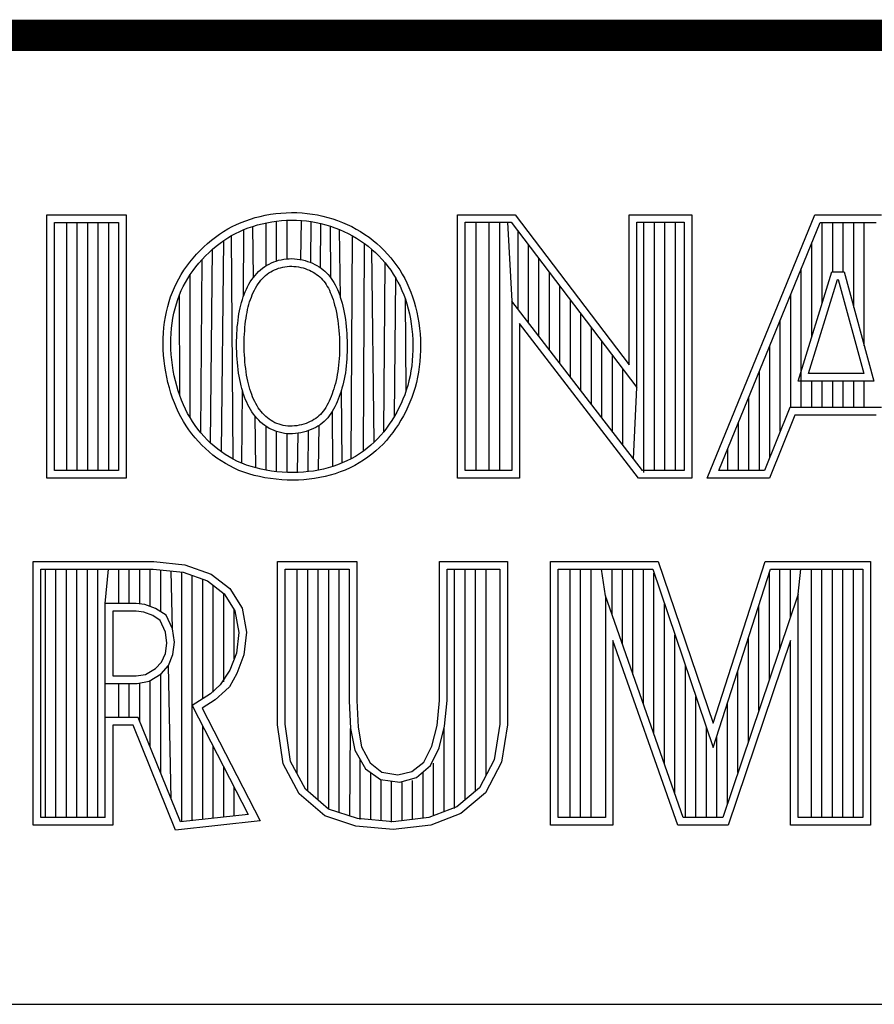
# Model space of a CAD drawing. Header units: inches. Extents: x 0 to 34, y 0 to 22.
# Tile 9 of 18: x 29.593 to 30.139, y 2.38 to 3.01. Entities that reach past the tile are written whole.
import ezdxf

# ---------------------------------------------------------------- set-up
doc = ezdxf.new("R2010")
doc.units = ezdxf.units.IN
doc.header["$LTSCALE"] = 1.87
doc.header["$MEASUREMENT"] = 0
doc.layers.get('0').update_dxf_attribs({"linetype": 'CONTINUOUS'})

msp = doc.modelspace()

# ---------------------------------------------------------------- linework, layer by layer
at = {"color": 2, "linetype": 'CONTINUOUS'}
for p, q in [((29.7497, 2.88488), (29.75299, 2.88548)), ((29.75299, 2.88548), (29.75632, 2.88595)), ((29.75632, 2.88595), (29.75967, 2.8863)), ((29.75967, 2.8863), (29.76305, 2.88652)), ((29.76305, 2.88652), (29.76642, 2.88661)), ((29.76642, 2.88661), (29.7698, 2.88656)), ((29.7698, 2.88656), (29.77316, 2.88638)), ((29.77316, 2.88638), (29.7765, 2.88607)), ((29.7765, 2.88607), (29.77983, 2.88562)), ((29.77983, 2.88562), (29.78312, 2.88505)), ((29.60991, 2.88513), (29.66069, 2.88513)), ((29.60991, 2.71669), (29.60991, 2.88513)), ((29.61479, 2.88025), (29.65581, 2.88025)), ((29.61479, 2.72157), (29.61479, 2.88025)), ((29.62272, 2.72157), (29.62272, 2.88025)), ((29.62943, 2.72157), (29.62943, 2.88025)), ((29.63614, 2.72157), (29.63614, 2.88025)), ((29.64286, 2.72157), (29.64286, 2.88025)), ((29.64957, 2.72157), (29.64957, 2.88025)), ((29.65581, 2.88025), (29.65581, 2.72157)), ((29.66069, 2.88513), (29.66069, 2.71669)), ((29.73129, 2.87895), (29.73418, 2.88021)), ((29.73418, 2.88021), (29.73713, 2.88136)), ((29.73713, 2.88136), (29.74017, 2.88241)), ((29.74017, 2.88241), (29.74328, 2.88334)), ((29.74328, 2.88334), (29.74646, 2.88417)), ((29.7446, 2.87864), (29.7476, 2.87942)), ((29.74646, 2.88417), (29.7497, 2.88488)), ((29.7476, 2.87942), (29.75066, 2.8801)), ((29.75024, 2.85259), (29.75024, 2.88)), ((29.75066, 2.8801), (29.75377, 2.88066)), ((29.75377, 2.88066), (29.75692, 2.88111)), ((29.75692, 2.88111), (29.76009, 2.88144)), ((29.75695, 2.85565), (29.75695, 2.88111)), ((29.76009, 2.88144), (29.76327, 2.88164)), ((29.76327, 2.88164), (29.76645, 2.88173)), ((29.76366, 2.85699), (29.76366, 2.88166)), ((29.76645, 2.88173), (29.76963, 2.88168)), ((29.76963, 2.88168), (29.7728, 2.88151)), ((29.77242, 2.85648), (29.7728, 2.88151)), ((29.7728, 2.88151), (29.77595, 2.88122)), ((29.77595, 2.88122), (29.77908, 2.88079)), ((29.77876, 2.8546), (29.77908, 2.88079)), ((29.77908, 2.88079), (29.78219, 2.88025)), ((29.78219, 2.88025), (29.78527, 2.87959)), ((29.78312, 2.88505), (29.78639, 2.88434)), ((29.785, 2.85124), (29.78527, 2.87959)), ((29.78527, 2.87959), (29.7883, 2.87881)), ((29.78639, 2.88434), (29.78961, 2.88352)), ((29.78961, 2.88352), (29.79279, 2.88257)), ((29.79279, 2.88257), (29.79592, 2.8815)), ((29.79592, 2.8815), (29.79899, 2.88031)), ((29.79899, 2.88031), (29.802, 2.879)), ((29.87266, 2.88524), (29.90947, 2.88524)), ((29.87266, 2.71662), (29.87266, 2.88524)), ((29.87754, 2.88035), (29.90705, 2.88035)), ((29.87754, 2.7215), (29.87754, 2.88035)), ((29.88447, 2.7215), (29.88447, 2.88035)), ((29.89289, 2.7215), (29.89289, 2.88035)), ((29.8996, 2.7215), (29.8996, 2.88035)), ((29.90461, 2.88035), (29.90745, 2.82993)), ((29.90705, 2.88035), (29.98726, 2.77463)), ((29.90947, 2.88524), (29.98238, 2.78914)), ((29.98238, 2.88524), (30.02241, 2.88524)), ((29.98238, 2.78914), (29.98238, 2.88524)), ((29.98726, 2.88035), (30.01752, 2.88035)), ((29.98726, 2.77463), (29.98726, 2.88035)), ((29.99186, 2.7202), (29.99186, 2.88035)), ((29.99857, 2.7215), (29.99857, 2.88035)), ((30.00528, 2.7215), (30.00528, 2.88035)), ((30.01199, 2.7215), (30.01199, 2.88035)), ((30.01752, 2.88035), (30.01752, 2.7215)), ((30.02241, 2.88524), (30.02241, 2.71662)), ((30.03241, 2.71669), (30.10125, 2.88513)), ((30.03968, 2.72157), (30.10453, 2.88025)), ((30.10125, 2.88513), (30.14376, 2.88513)), ((30.10453, 2.88025), (30.14039, 2.88025)), ((30.10596, 2.82873), (30.10596, 2.88025)), ((30.11267, 2.84865), (30.11267, 2.88025)), ((30.11938, 2.84865), (30.11938, 2.88025)), ((30.12609, 2.82593), (30.12609, 2.88025)), ((30.1328, 2.80125), (30.1328, 2.88025)), ((29.72038, 2.87273), (29.72302, 2.87446)), ((29.72302, 2.87446), (29.72572, 2.87608)), ((29.72572, 2.87608), (29.72847, 2.87757)), ((29.72814, 2.87183), (29.73071, 2.87323)), ((29.72847, 2.87757), (29.73129, 2.87895)), ((29.73071, 2.87323), (29.73334, 2.87452)), ((29.73334, 2.87452), (29.73604, 2.8757)), ((29.73566, 2.8328), (29.73604, 2.8757)), ((29.73604, 2.8757), (29.73881, 2.87678)), ((29.73881, 2.87678), (29.74166, 2.87776)), ((29.74166, 2.87776), (29.7446, 2.87864)), ((29.74206, 2.84509), (29.74166, 2.87776)), ((29.7883, 2.87881), (29.7913, 2.87792)), ((29.7913, 2.87792), (29.79424, 2.87691)), ((29.79165, 2.84476), (29.7913, 2.87792)), ((29.79424, 2.87691), (29.79714, 2.87579)), ((29.79714, 2.87579), (29.79997, 2.87456)), ((29.7977, 2.83224), (29.79722, 2.87575)), ((29.79997, 2.87456), (29.80274, 2.87322)), ((29.802, 2.879), (29.80495, 2.87758)), ((29.80274, 2.87322), (29.80545, 2.87178)), ((29.80495, 2.87758), (29.80783, 2.87604)), ((29.80783, 2.87604), (29.81064, 2.87439)), ((29.81064, 2.87439), (29.81337, 2.87263)), ((29.91132, 2.82489), (29.91132, 2.87472)), ((29.71034, 2.86459), (29.71276, 2.8668)), ((29.71276, 2.8668), (29.71525, 2.86889)), ((29.71525, 2.86889), (29.71779, 2.87087)), ((29.71779, 2.87087), (29.72038, 2.87273)), ((29.71832, 2.8651), (29.72071, 2.86696)), ((29.72071, 2.86696), (29.72314, 2.8687)), ((29.72162, 2.73347), (29.72314, 2.8687)), ((29.72314, 2.8687), (29.72562, 2.87033)), ((29.72562, 2.87033), (29.72814, 2.87183)), ((29.72922, 2.72876), (29.72814, 2.87183)), ((29.80456, 2.72908), (29.80545, 2.87178)), ((29.80545, 2.87178), (29.80809, 2.87023)), ((29.80809, 2.87023), (29.81065, 2.86858)), ((29.81065, 2.86858), (29.81313, 2.86683)), ((29.81245, 2.73399), (29.81313, 2.86683)), ((29.81313, 2.86683), (29.81553, 2.86499)), ((29.81337, 2.87263), (29.81603, 2.87077)), ((29.81603, 2.87077), (29.81859, 2.86879)), ((29.81859, 2.86879), (29.82107, 2.86672)), ((29.82107, 2.86672), (29.82345, 2.86456)), ((30.09925, 2.80702), (30.09925, 2.86732)), ((29.70572, 2.85991), (29.70799, 2.86229)), ((29.70799, 2.86229), (29.71034, 2.86459)), ((29.71146, 2.85887), (29.71368, 2.86104)), ((29.71368, 2.86104), (29.71597, 2.86312)), ((29.7147, 2.73911), (29.71597, 2.86312)), ((29.71597, 2.86312), (29.71832, 2.8651)), ((29.81553, 2.86499), (29.81786, 2.86304)), ((29.81786, 2.86304), (29.82009, 2.86101)), ((29.8194, 2.73976), (29.81786, 2.86304)), ((29.82009, 2.86101), (29.82224, 2.85889)), ((29.82345, 2.86456), (29.82574, 2.8623)), ((29.82574, 2.8623), (29.82793, 2.85996)), ((29.91803, 2.81617), (29.91803, 2.86587)), ((29.69951, 2.85234), (29.70147, 2.85492)), ((29.70147, 2.85492), (29.70354, 2.85744)), ((29.70354, 2.85744), (29.70572, 2.85991)), ((29.70531, 2.85189), (29.70726, 2.85428)), ((29.70726, 2.85428), (29.70932, 2.85661)), ((29.7085, 2.74561), (29.70932, 2.85661)), ((29.70932, 2.85661), (29.71146, 2.85887)), ((29.75211, 2.85365), (29.75358, 2.85436)), ((29.75358, 2.85436), (29.75509, 2.855)), ((29.75509, 2.855), (29.75664, 2.85555)), ((29.75664, 2.85555), (29.75823, 2.85603)), ((29.75823, 2.85603), (29.75986, 2.85643)), ((29.75986, 2.85643), (29.76152, 2.85674)), ((29.76152, 2.85674), (29.76321, 2.85696)), ((29.76321, 2.85696), (29.76492, 2.85708)), ((29.76492, 2.85708), (29.76665, 2.85711)), ((29.76665, 2.85711), (29.76839, 2.85704)), ((29.76839, 2.85704), (29.77011, 2.85687)), ((29.77011, 2.85687), (29.77181, 2.85661)), ((29.77181, 2.85661), (29.77349, 2.85627)), ((29.77349, 2.85627), (29.77514, 2.85585)), ((29.77514, 2.85585), (29.77675, 2.85535)), ((29.77675, 2.85535), (29.77832, 2.85479)), ((29.77832, 2.85479), (29.77984, 2.85416)), ((29.77984, 2.85416), (29.7813, 2.85346)), ((29.82224, 2.85889), (29.8243, 2.8567)), ((29.8243, 2.8567), (29.82626, 2.85442)), ((29.82543, 2.74634), (29.82626, 2.85442)), ((29.82626, 2.85442), (29.82812, 2.85209)), ((29.82793, 2.85996), (29.83001, 2.85754)), ((29.83001, 2.85754), (29.832, 2.85505)), ((29.832, 2.85505), (29.83387, 2.8525)), ((29.92474, 2.80744), (29.92474, 2.85703)), ((29.69595, 2.84702), (29.69767, 2.84971)), ((29.69767, 2.84971), (29.69951, 2.85234)), ((29.70173, 2.84699), (29.70346, 2.84946)), ((29.70346, 2.84946), (29.70531, 2.85189)), ((29.74311, 2.84642), (29.74424, 2.84769)), ((29.74424, 2.84769), (29.74542, 2.84889)), ((29.74542, 2.84889), (29.74666, 2.85001)), ((29.74666, 2.85001), (29.74795, 2.85104)), ((29.74795, 2.85104), (29.74929, 2.85199)), ((29.74929, 2.85199), (29.75068, 2.85286)), ((29.75068, 2.85286), (29.75211, 2.85365)), ((29.7509, 2.84714), (29.75201, 2.84793)), ((29.75201, 2.84793), (29.75316, 2.84865)), ((29.75316, 2.84865), (29.75435, 2.84931)), ((29.75435, 2.84931), (29.75559, 2.84991)), ((29.75559, 2.84991), (29.75686, 2.85045)), ((29.75686, 2.85045), (29.75817, 2.85092)), ((29.75817, 2.85092), (29.75951, 2.85132)), ((29.75951, 2.85132), (29.76088, 2.85166)), ((29.76088, 2.85166), (29.76228, 2.85192)), ((29.76228, 2.85192), (29.7637, 2.8521)), ((29.7637, 2.8521), (29.76513, 2.85221)), ((29.76513, 2.85221), (29.76658, 2.85223)), ((29.76658, 2.85223), (29.76804, 2.85216)), ((29.76804, 2.85216), (29.76951, 2.85202)), ((29.76951, 2.85202), (29.77096, 2.8518)), ((29.77096, 2.8518), (29.7724, 2.85151)), ((29.7724, 2.85151), (29.77382, 2.85114)), ((29.77382, 2.85114), (29.77521, 2.85072)), ((29.77521, 2.85072), (29.77655, 2.85024)), ((29.77655, 2.85024), (29.77785, 2.8497)), ((29.77785, 2.8497), (29.7791, 2.8491)), ((29.7791, 2.8491), (29.78029, 2.84846)), ((29.78029, 2.84846), (29.78143, 2.84777)), ((29.7813, 2.85346), (29.78271, 2.8527)), ((29.78143, 2.84777), (29.78251, 2.84703)), ((29.78271, 2.8527), (29.78407, 2.85188)), ((29.78407, 2.85188), (29.78537, 2.85099)), ((29.78537, 2.85099), (29.78661, 2.85005)), ((29.78661, 2.85005), (29.78779, 2.84904)), ((29.78779, 2.84904), (29.7889, 2.84798)), ((29.7889, 2.84798), (29.78996, 2.84686)), ((29.82812, 2.85209), (29.82988, 2.84969)), ((29.82988, 2.84969), (29.83153, 2.84723)), ((29.83387, 2.8525), (29.83564, 2.84988)), ((29.83564, 2.84988), (29.83729, 2.8472)), ((29.93146, 2.79872), (29.93146, 2.84818)), ((30.09051, 2.77874), (30.11211, 2.84865)), ((30.09253, 2.7618), (30.09253, 2.85089)), ((30.11211, 2.84865), (30.11991, 2.84865)), ((30.11991, 2.84865), (30.13892, 2.77874)), ((29.69151, 2.83863), (29.69288, 2.84149)), ((29.69288, 2.84149), (29.69436, 2.84429)), ((29.69436, 2.84429), (29.69595, 2.84702)), ((29.69724, 2.8393), (29.69862, 2.84191)), ((29.69862, 2.84191), (29.70012, 2.84447)), ((29.70012, 2.84447), (29.70173, 2.84699)), ((29.70152, 2.75545), (29.70173, 2.84699)), ((29.7392, 2.84068), (29.74009, 2.84219)), ((29.74009, 2.84219), (29.74103, 2.84366)), ((29.74103, 2.84366), (29.74204, 2.84507)), ((29.74204, 2.84507), (29.74311, 2.84642)), ((29.74507, 2.84091), (29.74594, 2.84213)), ((29.74594, 2.84213), (29.74685, 2.84328)), ((29.74685, 2.84328), (29.7478, 2.84436)), ((29.7478, 2.84436), (29.74879, 2.84536)), ((29.74879, 2.84536), (29.74982, 2.84628)), ((29.74982, 2.84628), (29.7509, 2.84714)), ((29.78251, 2.84703), (29.78354, 2.84625)), ((29.78354, 2.84625), (29.78452, 2.84541)), ((29.78452, 2.84541), (29.78544, 2.84453)), ((29.78544, 2.84453), (29.78632, 2.84361)), ((29.78632, 2.84361), (29.78714, 2.84263)), ((29.78714, 2.84263), (29.78792, 2.84161)), ((29.78792, 2.84161), (29.78866, 2.84052)), ((29.78996, 2.84686), (29.79095, 2.84569)), ((29.79095, 2.84569), (29.79188, 2.84446)), ((29.79188, 2.84446), (29.79276, 2.84317)), ((29.79276, 2.84317), (29.79358, 2.84183)), ((29.79358, 2.84183), (29.79435, 2.84043)), ((29.83153, 2.84723), (29.83308, 2.84472)), ((29.83226, 2.75623), (29.83308, 2.84472)), ((29.83308, 2.84472), (29.83453, 2.84214)), ((29.83453, 2.84214), (29.83587, 2.8395)), ((29.83729, 2.8472), (29.83883, 2.84444)), ((29.83883, 2.84444), (29.84027, 2.84162)), ((29.84027, 2.84162), (29.84159, 2.83871)), ((30.09712, 2.78362), (30.11571, 2.84377)), ((30.11571, 2.84377), (30.11618, 2.84377)), ((30.11618, 2.84377), (30.13254, 2.78362)), ((29.68915, 2.83268), (29.69027, 2.83569)), ((29.69027, 2.83569), (29.69151, 2.83863)), ((29.69481, 2.83388), (29.69597, 2.83663)), ((29.69597, 2.83663), (29.69724, 2.8393)), ((29.73621, 2.83426), (29.73687, 2.83591)), ((29.73687, 2.83591), (29.7376, 2.83754)), ((29.7376, 2.83754), (29.73837, 2.83913)), ((29.73837, 2.83913), (29.7392, 2.84068)), ((29.74137, 2.834), (29.74202, 2.83548)), ((29.74202, 2.83548), (29.74272, 2.83691)), ((29.74272, 2.83691), (29.74346, 2.8383)), ((29.74346, 2.8383), (29.74425, 2.83963)), ((29.74425, 2.83963), (29.74507, 2.84091)), ((29.78866, 2.84052), (29.78936, 2.83938)), ((29.78936, 2.83938), (29.79002, 2.83817)), ((29.79002, 2.83817), (29.79066, 2.83688)), ((29.79066, 2.83688), (29.79128, 2.83552)), ((29.79128, 2.83552), (29.79187, 2.83407)), ((29.79435, 2.84043), (29.79508, 2.83897)), ((29.79508, 2.83897), (29.79576, 2.83744)), ((29.79576, 2.83744), (29.79642, 2.83585)), ((29.79642, 2.83585), (29.79704, 2.83418)), ((29.83587, 2.8395), (29.83711, 2.83678)), ((29.83711, 2.83678), (29.83825, 2.83398)), ((29.84159, 2.83871), (29.84281, 2.83573)), ((29.84281, 2.83573), (29.84392, 2.83265)), ((29.93817, 2.78999), (29.93817, 2.83934)), ((29.68725, 2.82642), (29.68814, 2.82959)), ((29.68814, 2.82959), (29.68915, 2.83268)), ((29.69281, 2.82817), (29.69375, 2.83107)), ((29.69375, 2.83107), (29.69481, 2.83388)), ((29.69496, 2.76953), (29.69481, 2.83388)), ((29.73402, 2.82737), (29.7345, 2.82915)), ((29.7345, 2.82915), (29.73502, 2.83089)), ((29.73502, 2.83089), (29.73559, 2.83259)), ((29.73559, 2.83259), (29.73621, 2.83426)), ((29.7392, 2.82782), (29.73967, 2.82941)), ((29.73967, 2.82941), (29.7402, 2.83097)), ((29.7402, 2.83097), (29.74076, 2.8325)), ((29.74076, 2.8325), (29.74137, 2.834)), ((29.79187, 2.83407), (29.79245, 2.83253)), ((29.79245, 2.83253), (29.79301, 2.8309)), ((29.79301, 2.8309), (29.79354, 2.82919)), ((29.79354, 2.82919), (29.79405, 2.82741)), ((29.79704, 2.83418), (29.79765, 2.83243)), ((29.79765, 2.83243), (29.79822, 2.8306)), ((29.79822, 2.8306), (29.79876, 2.82869)), ((29.83825, 2.83398), (29.8393, 2.83108)), ((29.8393, 2.83108), (29.84024, 2.8281)), ((29.83985, 2.77295), (29.8393, 2.83108)), ((29.84392, 2.83265), (29.84492, 2.82949)), ((29.84492, 2.82949), (29.84582, 2.82623)), ((29.99086, 2.7215), (29.90745, 2.82993)), ((29.90745, 2.82993), (29.90745, 2.7215)), ((29.94488, 2.78127), (29.94488, 2.83049)), ((30.08582, 2.7618), (30.08582, 2.83447)), ((29.68582, 2.81985), (29.68647, 2.82317)), ((29.68647, 2.82317), (29.68725, 2.82642)), ((29.69124, 2.82213), (29.69197, 2.82519)), ((29.69197, 2.82519), (29.69281, 2.82817)), ((29.73285, 2.82178), (29.7332, 2.82369)), ((29.7332, 2.82369), (29.73359, 2.82556)), ((29.73359, 2.82556), (29.73402, 2.82737)), ((29.73766, 2.82095), (29.73799, 2.82275)), ((29.73799, 2.82275), (29.73836, 2.82449)), ((29.73836, 2.82449), (29.73876, 2.82618)), ((29.73876, 2.82618), (29.7392, 2.82782)), ((29.79405, 2.82741), (29.79453, 2.82556)), ((29.79453, 2.82556), (29.79498, 2.82364)), ((29.79498, 2.82364), (29.79539, 2.82166)), ((29.79876, 2.82869), (29.79928, 2.82672)), ((29.79928, 2.82672), (29.79975, 2.82468)), ((29.79975, 2.82468), (29.80018, 2.82258)), ((29.80018, 2.82258), (29.80057, 2.82043)), ((29.84024, 2.8281), (29.84109, 2.82502)), ((29.84109, 2.82502), (29.84184, 2.82185)), ((29.84582, 2.82623), (29.84661, 2.82288)), ((29.84661, 2.82288), (29.84729, 2.81948)), ((29.68487, 2.81303), (29.68528, 2.81646)), ((29.68528, 2.81646), (29.68582, 2.81985)), ((29.69012, 2.81579), (29.69062, 2.81899)), ((29.69062, 2.81899), (29.69124, 2.82213)), ((29.73201, 2.81568), (29.73225, 2.81777)), ((29.73225, 2.81777), (29.73253, 2.81981)), ((29.73253, 2.81981), (29.73285, 2.82178)), ((29.73686, 2.81515), (29.73709, 2.81715)), ((29.73709, 2.81715), (29.73736, 2.81908)), ((29.73736, 2.81908), (29.73766, 2.82095)), ((29.79539, 2.82166), (29.79575, 2.81962)), ((29.79575, 2.81962), (29.79607, 2.81754)), ((29.79607, 2.81754), (29.79635, 2.81541)), ((29.80057, 2.82043), (29.80091, 2.81822)), ((29.80091, 2.81822), (29.8012, 2.81599)), ((29.84184, 2.82185), (29.84249, 2.8186)), ((29.84249, 2.8186), (29.84303, 2.8153)), ((29.84729, 2.81948), (29.84786, 2.81601)), ((29.95159, 2.77255), (29.95159, 2.82165)), ((30.07911, 2.74674), (30.07911, 2.81805)), ((29.68457, 2.80955), (29.68487, 2.81303)), ((29.68945, 2.80923), (29.68972, 2.81253)), ((29.68972, 2.81253), (29.69012, 2.81579)), ((29.73148, 2.80911), (29.73162, 2.81134)), ((29.73162, 2.81134), (29.73179, 2.81353)), ((29.73179, 2.81353), (29.73201, 2.81568)), ((29.73635, 2.80885), (29.73649, 2.81099)), ((29.73649, 2.81099), (29.73666, 2.8131)), ((29.73666, 2.8131), (29.73686, 2.81515)), ((29.79635, 2.81541), (29.79659, 2.81324)), ((29.79659, 2.81324), (29.79678, 2.81105)), ((29.79678, 2.81105), (29.79693, 2.80883)), ((29.8012, 2.81599), (29.80144, 2.81372)), ((29.80144, 2.81372), (29.80164, 2.81143)), ((29.80164, 2.81143), (29.8018, 2.80912)), ((29.84303, 2.8153), (29.84346, 2.81196)), ((29.84346, 2.81196), (29.84378, 2.80859)), ((29.84786, 2.81601), (29.84831, 2.81251)), ((29.84831, 2.81251), (29.84865, 2.80898)), ((29.98845, 2.71662), (29.91233, 2.81558)), ((29.91233, 2.81558), (29.91233, 2.71662)), ((29.9583, 2.76382), (29.9583, 2.8128)), ((29.68436, 2.80249), (29.68441, 2.80603)), ((29.68441, 2.80603), (29.68457, 2.80955)), ((29.68925, 2.80251), (29.68929, 2.80588)), ((29.68929, 2.80588), (29.68945, 2.80923)), ((29.73129, 2.80222), (29.73132, 2.80454)), ((29.73132, 2.80454), (29.73138, 2.80684)), ((29.73138, 2.80684), (29.73148, 2.80911)), ((29.73618, 2.80222), (29.7362, 2.80445)), ((29.7362, 2.80445), (29.73626, 2.80666)), ((29.73626, 2.80666), (29.73635, 2.80885)), ((29.79693, 2.80883), (29.79704, 2.8066)), ((29.79704, 2.8066), (29.79712, 2.80435)), ((29.79712, 2.80435), (29.79715, 2.80211)), ((29.8018, 2.80912), (29.80192, 2.8068)), ((29.80192, 2.8068), (29.802, 2.80448)), ((29.802, 2.80448), (29.80204, 2.80215)), ((29.84378, 2.80859), (29.84399, 2.80521)), ((29.84399, 2.80521), (29.84409, 2.80184)), ((29.84865, 2.80898), (29.84887, 2.80544)), ((29.84887, 2.80544), (29.84897, 2.80189)), ((29.96501, 2.7551), (29.96501, 2.80395)), ((29.68445, 2.79892), (29.68436, 2.80249)), ((29.68465, 2.79535), (29.68445, 2.79892)), ((29.68932, 2.79912), (29.68925, 2.80251)), ((29.68952, 2.79571), (29.68932, 2.79912)), ((29.73132, 2.79988), (29.73129, 2.80222)), ((29.73138, 2.79754), (29.73132, 2.79988)), ((29.73148, 2.79521), (29.73138, 2.79754)), ((29.7362, 2.79997), (29.73618, 2.80222)), ((29.73626, 2.79771), (29.7362, 2.79997)), ((29.73636, 2.79546), (29.73626, 2.79771)), ((29.79712, 2.79764), (29.79705, 2.79543)), ((29.79716, 2.79987), (29.79712, 2.79764)), ((29.79715, 2.80211), (29.79716, 2.79987)), ((29.802, 2.79752), (29.80193, 2.79523)), ((29.80204, 2.79983), (29.802, 2.79752)), ((29.80204, 2.80215), (29.80204, 2.79983)), ((29.84407, 2.79848), (29.84393, 2.79514)), ((29.84409, 2.80184), (29.84407, 2.79848)), ((29.84895, 2.79836), (29.84881, 2.79486)), ((29.84897, 2.80189), (29.84895, 2.79836)), ((30.0724, 2.73005), (30.0724, 2.80163)), ((29.68498, 2.79178), (29.68465, 2.79535)), ((29.68542, 2.78823), (29.68498, 2.79178)), ((29.68983, 2.7923), (29.68952, 2.79571)), ((29.69026, 2.78891), (29.68983, 2.7923)), ((29.73162, 2.79289), (29.73148, 2.79521)), ((29.73181, 2.79059), (29.73162, 2.79289)), ((29.73649, 2.79323), (29.73636, 2.79546)), ((29.73667, 2.79102), (29.73649, 2.79323)), ((29.73688, 2.78885), (29.73667, 2.79102)), ((29.79679, 2.79109), (29.79659, 2.78897)), ((29.79694, 2.79324), (29.79679, 2.79109)), ((29.79705, 2.79543), (29.79694, 2.79324)), ((29.80181, 2.79295), (29.80165, 2.79069)), ((29.80193, 2.79523), (29.80181, 2.79295)), ((29.84368, 2.79183), (29.84332, 2.78856)), ((29.84393, 2.79514), (29.84368, 2.79183)), ((29.84855, 2.79138), (29.84817, 2.78794)), ((29.84881, 2.79486), (29.84855, 2.79138)), ((29.97172, 2.74637), (29.97172, 2.79511)), ((29.68598, 2.7847), (29.68542, 2.78823)), ((29.68665, 2.78121), (29.68598, 2.7847)), ((29.69079, 2.78554), (29.69026, 2.78891)), ((29.69142, 2.78221), (29.69079, 2.78554)), ((29.73203, 2.78833), (29.73181, 2.79059)), ((29.73229, 2.7861), (29.73203, 2.78833)), ((29.73259, 2.78393), (29.73229, 2.7861)), ((29.73713, 2.78672), (29.73688, 2.78885)), ((29.73742, 2.78465), (29.73713, 2.78672)), ((29.73774, 2.78264), (29.73742, 2.78465)), ((29.79608, 2.78486), (29.79575, 2.78289)), ((29.79636, 2.78689), (29.79608, 2.78486)), ((29.79659, 2.78897), (29.79636, 2.78689)), ((29.8012, 2.78628), (29.8009, 2.78413)), ((29.80145, 2.78847), (29.8012, 2.78628)), ((29.80165, 2.79069), (29.80145, 2.78847)), ((29.84285, 2.78533), (29.84227, 2.78214)), ((29.84332, 2.78856), (29.84285, 2.78533)), ((29.84817, 2.78794), (29.84767, 2.78453)), ((29.97844, 2.73765), (29.97844, 2.78626)), ((30.06569, 2.72157), (30.06569, 2.7852)), ((29.68742, 2.77778), (29.68665, 2.78121)), ((29.69216, 2.77893), (29.69142, 2.78221)), ((29.693, 2.77572), (29.69216, 2.77893)), ((29.73293, 2.78181), (29.73259, 2.78393)), ((29.7333, 2.77976), (29.73293, 2.78181)), ((29.73372, 2.77776), (29.7333, 2.77976)), ((29.73809, 2.78069), (29.73774, 2.78264)), ((29.73849, 2.77881), (29.73809, 2.78069)), ((29.73891, 2.77699), (29.73849, 2.77881)), ((29.79497, 2.77911), (29.79453, 2.77729)), ((29.79538, 2.78097), (29.79497, 2.77911)), ((29.79575, 2.78289), (29.79538, 2.78097)), ((29.80016, 2.77999), (29.79973, 2.778)), ((29.80056, 2.78203), (29.80016, 2.77999)), ((29.8009, 2.78413), (29.80056, 2.78203)), ((29.84157, 2.77902), (29.84077, 2.77595)), ((29.84227, 2.78214), (29.84157, 2.77902)), ((29.84705, 2.78117), (29.84631, 2.77787)), ((29.84767, 2.78453), (29.84705, 2.78117)), ((30.13892, 2.77874), (30.09051, 2.77874)), ((30.13254, 2.78362), (30.09712, 2.78362)), ((30.09925, 2.7618), (30.09925, 2.77874)), ((30.10596, 2.7618), (30.10596, 2.77874)), ((30.11267, 2.7618), (30.11267, 2.77874)), ((30.11938, 2.7618), (30.11938, 2.77874)), ((30.12609, 2.7618), (30.12609, 2.77874)), ((30.1328, 2.7618), (30.1328, 2.77874)), ((29.6883, 2.77441), (29.68742, 2.77778)), ((29.68928, 2.77111), (29.6883, 2.77441)), ((29.69393, 2.77259), (29.693, 2.77572)), ((29.69496, 2.76953), (29.69393, 2.77259)), ((29.73417, 2.77581), (29.73372, 2.77776)), ((29.73467, 2.77392), (29.73417, 2.77581)), ((29.73521, 2.77208), (29.73467, 2.77392)), ((29.73473, 2.72618), (29.73513, 2.77233)), ((29.73578, 2.77029), (29.73521, 2.77208)), ((29.73937, 2.77522), (29.73891, 2.77699)), ((29.73987, 2.77352), (29.73937, 2.77522)), ((29.74041, 2.77186), (29.73987, 2.77352)), ((29.79298, 2.77215), (29.79241, 2.77053)), ((29.79353, 2.77381), (29.79298, 2.77215)), ((29.79404, 2.77553), (29.79353, 2.77381)), ((29.79453, 2.77729), (29.79404, 2.77553)), ((29.79819, 2.77235), (29.7976, 2.77057)), ((29.79874, 2.77418), (29.79819, 2.77235)), ((29.79887, 2.72636), (29.79836, 2.77292)), ((29.79925, 2.77606), (29.79874, 2.77418)), ((29.79973, 2.778), (29.79925, 2.77606)), ((29.83985, 2.77295), (29.83883, 2.77001)), ((29.84077, 2.77595), (29.83985, 2.77295)), ((29.84546, 2.77462), (29.8445, 2.77144)), ((29.84631, 2.77787), (29.84546, 2.77462)), ((29.98515, 2.72892), (29.98726, 2.77463)), ((29.69036, 2.76789), (29.68928, 2.77111)), ((29.69155, 2.76475), (29.69036, 2.76789)), ((29.69608, 2.76655), (29.69496, 2.76953)), ((29.6973, 2.76366), (29.69608, 2.76655)), ((29.7364, 2.76856), (29.73578, 2.77029)), ((29.73706, 2.76686), (29.7364, 2.76856)), ((29.73777, 2.76521), (29.73706, 2.76686)), ((29.74097, 2.77026), (29.74041, 2.77186)), ((29.74158, 2.76871), (29.74097, 2.77026)), ((29.74222, 2.76721), (29.74158, 2.76871)), ((29.7429, 2.76576), (29.74222, 2.76721)), ((29.74362, 2.76436), (29.7429, 2.76576)), ((29.79053, 2.76596), (29.78984, 2.76455)), ((29.79118, 2.76743), (29.79053, 2.76596)), ((29.79181, 2.76896), (29.79118, 2.76743)), ((29.79241, 2.77053), (29.79181, 2.76896)), ((29.79635, 2.76716), (29.79567, 2.76551)), ((29.79699, 2.76884), (29.79635, 2.76716)), ((29.7976, 2.77057), (29.79699, 2.76884)), ((29.83771, 2.76714), (29.83649, 2.76432)), ((29.83883, 2.77001), (29.83771, 2.76714)), ((29.84342, 2.76833), (29.84223, 2.76528)), ((29.8445, 2.77144), (29.84342, 2.76833)), ((30.05898, 2.72157), (30.05898, 2.76878)), ((29.69283, 2.76168), (29.69155, 2.76475)), ((29.69423, 2.7587), (29.69283, 2.76168)), ((29.69861, 2.76084), (29.6973, 2.76366)), ((29.70002, 2.75811), (29.69861, 2.76084)), ((29.73852, 2.7636), (29.73777, 2.76521)), ((29.73933, 2.76203), (29.73852, 2.7636)), ((29.7402, 2.76051), (29.73933, 2.76203)), ((29.74112, 2.75904), (29.7402, 2.76051)), ((29.74439, 2.76302), (29.74362, 2.76436)), ((29.7452, 2.76173), (29.74439, 2.76302)), ((29.74605, 2.7605), (29.7452, 2.76173)), ((29.74696, 2.75932), (29.74605, 2.7605)), ((29.78675, 2.75953), (29.78588, 2.75846)), ((29.78758, 2.76068), (29.78675, 2.75953)), ((29.78837, 2.7619), (29.78758, 2.76068)), ((29.78912, 2.76319), (29.78837, 2.7619)), ((29.78984, 2.76455), (29.78912, 2.76319)), ((29.79339, 2.76081), (29.79253, 2.75934)), ((29.79294, 2.72413), (29.79256, 2.75941)), ((29.79419, 2.76233), (29.79339, 2.76081)), ((29.79495, 2.7639), (29.79419, 2.76233)), ((29.79567, 2.76551), (29.79495, 2.7639)), ((29.83517, 2.76156), (29.83376, 2.75887)), ((29.83649, 2.76432), (29.83517, 2.76156)), ((29.84093, 2.7623), (29.83954, 2.75938)), ((29.84223, 2.76528), (29.84093, 2.7623)), ((30.08516, 2.7618), (30.06899, 2.72157)), ((30.14388, 2.7618), (30.08516, 2.7618)), ((29.69572, 2.75579), (29.69423, 2.7587)), ((29.69732, 2.75296), (29.69572, 2.75579)), ((29.70152, 2.75545), (29.70002, 2.75811)), ((29.70312, 2.75287), (29.70152, 2.75545)), ((29.74211, 2.75762), (29.74112, 2.75904)), ((29.74316, 2.75625), (29.74211, 2.75762)), ((29.74353, 2.72322), (29.74313, 2.75629)), ((29.74428, 2.75494), (29.74316, 2.75625)), ((29.74545, 2.75369), (29.74428, 2.75494)), ((29.74669, 2.75251), (29.74545, 2.75369)), ((29.74791, 2.7582), (29.74696, 2.75932)), ((29.74892, 2.75713), (29.74791, 2.7582)), ((29.74997, 2.75613), (29.74892, 2.75713)), ((29.75106, 2.75519), (29.74997, 2.75613)), ((29.7522, 2.75432), (29.75106, 2.75519)), ((29.75338, 2.75352), (29.7522, 2.75432)), ((29.7546, 2.7528), (29.75338, 2.75352)), ((29.77963, 2.75343), (29.77839, 2.7528)), ((29.78081, 2.75412), (29.77963, 2.75343)), ((29.78193, 2.75486), (29.78081, 2.75412)), ((29.783, 2.75566), (29.78193, 2.75486)), ((29.78401, 2.75653), (29.783, 2.75566)), ((29.78497, 2.75746), (29.78401, 2.75653)), ((29.78588, 2.75846), (29.78497, 2.75746)), ((29.78847, 2.75406), (29.7873, 2.75292)), ((29.78958, 2.75528), (29.78847, 2.75406)), ((29.79063, 2.75657), (29.78958, 2.75528)), ((29.79161, 2.75793), (29.79063, 2.75657)), ((29.79253, 2.75934), (29.79161, 2.75793)), ((29.83068, 2.75365), (29.82901, 2.75114)), ((29.83226, 2.75623), (29.83068, 2.75365)), ((29.83376, 2.75887), (29.83226, 2.75623)), ((29.83646, 2.75374), (29.83479, 2.75102)), ((29.83805, 2.75653), (29.83646, 2.75374)), ((29.83954, 2.75938), (29.83805, 2.75653)), ((30.08846, 2.75692), (30.07229, 2.71669)), ((30.14037, 2.75692), (30.08846, 2.75692)), ((29.69903, 2.75021), (29.69732, 2.75296)), ((29.70084, 2.74754), (29.69903, 2.75021)), ((29.70275, 2.74496), (29.70084, 2.74754)), ((29.70482, 2.75037), (29.70312, 2.75287)), ((29.70662, 2.74795), (29.70482, 2.75037)), ((29.7085, 2.74561), (29.70662, 2.74795)), ((29.74799, 2.75139), (29.74669, 2.75251)), ((29.74935, 2.75036), (29.74799, 2.75139)), ((29.75076, 2.7494), (29.74935, 2.75036)), ((29.75024, 2.72175), (29.75024, 2.74975)), ((29.75223, 2.74852), (29.75076, 2.7494)), ((29.75376, 2.74774), (29.75223, 2.74852)), ((29.75533, 2.74705), (29.75376, 2.74774)), ((29.75586, 2.75215), (29.7546, 2.7528)), ((29.75694, 2.74647), (29.75533, 2.74705)), ((29.75715, 2.75158), (29.75586, 2.75215)), ((29.75847, 2.7511), (29.75715, 2.75158)), ((29.75982, 2.7507), (29.75847, 2.7511)), ((29.76121, 2.75038), (29.75982, 2.7507)), ((29.76261, 2.75014), (29.76121, 2.75038)), ((29.76404, 2.74999), (29.76261, 2.75014)), ((29.76549, 2.74992), (29.76404, 2.74999)), ((29.76696, 2.74994), (29.76549, 2.74992)), ((29.76844, 2.75005), (29.76696, 2.74994)), ((29.76993, 2.75023), (29.76844, 2.75005)), ((29.77141, 2.75049), (29.76993, 2.75023)), ((29.77288, 2.75082), (29.77141, 2.75049)), ((29.77432, 2.75123), (29.77288, 2.75082)), ((29.77573, 2.75169), (29.77432, 2.75123)), ((29.77709, 2.75222), (29.77573, 2.75169)), ((29.77737, 2.7471), (29.77575, 2.74656)), ((29.77839, 2.7528), (29.77709, 2.75222)), ((29.77709, 2.72078), (29.77742, 2.74711)), ((29.77896, 2.74771), (29.77737, 2.7471)), ((29.78049, 2.74839), (29.77896, 2.74771)), ((29.78197, 2.74914), (29.78049, 2.74839)), ((29.78339, 2.74997), (29.78197, 2.74914)), ((29.78475, 2.75087), (29.78339, 2.74997)), ((29.7838, 2.72178), (29.78407, 2.75042)), ((29.78606, 2.75186), (29.78475, 2.75087)), ((29.7873, 2.75292), (29.78606, 2.75186)), ((29.82726, 2.7487), (29.82543, 2.74634)), ((29.82901, 2.75114), (29.82726, 2.7487)), ((29.83303, 2.74837), (29.83117, 2.74578)), ((29.83479, 2.75102), (29.83303, 2.74837)), ((30.05226, 2.72157), (30.05226, 2.75236)), ((29.70477, 2.74247), (29.70275, 2.74496)), ((29.70688, 2.74006), (29.70477, 2.74247)), ((29.71048, 2.74336), (29.7085, 2.74561)), ((29.71255, 2.74119), (29.71048, 2.74336)), ((29.7147, 2.73911), (29.71255, 2.74119)), ((29.75858, 2.74598), (29.75694, 2.74647)), ((29.75695, 2.72081), (29.75695, 2.74646)), ((29.76025, 2.74559), (29.75858, 2.74598)), ((29.76195, 2.74531), (29.76025, 2.74559)), ((29.76367, 2.74512), (29.76195, 2.74531)), ((29.76366, 2.72034), (29.76366, 2.74512)), ((29.76541, 2.74504), (29.76367, 2.74512)), ((29.76716, 2.74506), (29.76541, 2.74504)), ((29.76891, 2.74518), (29.76716, 2.74506)), ((29.77066, 2.7454), (29.76891, 2.74518)), ((29.77038, 2.72032), (29.77075, 2.74542)), ((29.77238, 2.7457), (29.77066, 2.7454)), ((29.77408, 2.74609), (29.77238, 2.7457)), ((29.77575, 2.74656), (29.77408, 2.74609)), ((29.8215, 2.74187), (29.8194, 2.73976)), ((29.82351, 2.74406), (29.8215, 2.74187)), ((29.82543, 2.74634), (29.82351, 2.74406)), ((29.82718, 2.74084), (29.82503, 2.73849)), ((29.82923, 2.74327), (29.82718, 2.74084)), ((29.83117, 2.74578), (29.82923, 2.74327)), ((29.70908, 2.73775), (29.70688, 2.74006)), ((29.71138, 2.73553), (29.70908, 2.73775)), ((29.71376, 2.73342), (29.71138, 2.73553)), ((29.71693, 2.73713), (29.7147, 2.73911)), ((29.71923, 2.73525), (29.71693, 2.73713)), ((29.72162, 2.73347), (29.71923, 2.73525)), ((29.81488, 2.73582), (29.81245, 2.73399)), ((29.81719, 2.73775), (29.81488, 2.73582)), ((29.8194, 2.73976), (29.81719, 2.73775)), ((29.82277, 2.73623), (29.8204, 2.73407)), ((29.82503, 2.73849), (29.82277, 2.73623)), ((30.04555, 2.72157), (30.04555, 2.73593)), ((29.71623, 2.7314), (29.71376, 2.73342)), ((29.71878, 2.7295), (29.71623, 2.7314)), ((29.72141, 2.7277), (29.71878, 2.7295)), ((29.72407, 2.73179), (29.72162, 2.73347)), ((29.7266, 2.73022), (29.72407, 2.73179)), ((29.72922, 2.72876), (29.7266, 2.73022)), ((29.73193, 2.72741), (29.72922, 2.72876)), ((29.80456, 2.72908), (29.80175, 2.72766)), ((29.80728, 2.73061), (29.80456, 2.72908)), ((29.80992, 2.73225), (29.80728, 2.73061)), ((29.81259, 2.72816), (29.80977, 2.72641)), ((29.81245, 2.73399), (29.80992, 2.73225)), ((29.81531, 2.73003), (29.81259, 2.72816)), ((29.81791, 2.732), (29.81531, 2.73003)), ((29.8204, 2.73407), (29.81791, 2.732)), ((29.72413, 2.72601), (29.72141, 2.7277)), ((29.72694, 2.72444), (29.72413, 2.72601)), ((29.72985, 2.72299), (29.72694, 2.72444)), ((29.73286, 2.72166), (29.72985, 2.72299)), ((29.73473, 2.72618), (29.73193, 2.72741)), ((29.73598, 2.72046), (29.73286, 2.72166)), ((29.73763, 2.72505), (29.73473, 2.72618)), ((29.74064, 2.72405), (29.73763, 2.72505)), ((29.74376, 2.72316), (29.74064, 2.72405)), ((29.74698, 2.7224), (29.74376, 2.72316)), ((29.75029, 2.72175), (29.74698, 2.7224)), ((29.75366, 2.72122), (29.75029, 2.72175)), ((29.7837, 2.72176), (29.78052, 2.72122)), ((29.78683, 2.72242), (29.7837, 2.72176)), ((29.78991, 2.72322), (29.78683, 2.72242)), ((29.79294, 2.72413), (29.78991, 2.72322)), ((29.79593, 2.72518), (29.79294, 2.72413)), ((29.79887, 2.72636), (29.79593, 2.72518)), ((29.80078, 2.72187), (29.79765, 2.72061)), ((29.80175, 2.72766), (29.79887, 2.72636)), ((29.80386, 2.72326), (29.80078, 2.72187)), ((29.80685, 2.72477), (29.80386, 2.72326)), ((29.80977, 2.72641), (29.80685, 2.72477)), ((29.66069, 2.71669), (29.60991, 2.71669)), ((29.65581, 2.72157), (29.61479, 2.72157)), ((29.7392, 2.71938), (29.73598, 2.72046)), ((29.74252, 2.71844), (29.7392, 2.71938)), ((29.74594, 2.71762), (29.74252, 2.71844)), ((29.74944, 2.71694), (29.74594, 2.71762)), ((29.75298, 2.71638), (29.74944, 2.71694)), ((29.75657, 2.71595), (29.75298, 2.71638)), ((29.75707, 2.7208), (29.75366, 2.72122)), ((29.76017, 2.71564), (29.75657, 2.71595)), ((29.7605, 2.72051), (29.75707, 2.7208)), ((29.76376, 2.71546), (29.76017, 2.71564)), ((29.76393, 2.72034), (29.7605, 2.72051)), ((29.76734, 2.7154), (29.76376, 2.71546)), ((29.76734, 2.72028), (29.76393, 2.72034)), ((29.77071, 2.72034), (29.76734, 2.72028)), ((29.77088, 2.71546), (29.76734, 2.7154)), ((29.77403, 2.72051), (29.77071, 2.72034)), ((29.77437, 2.71564), (29.77088, 2.71546)), ((29.7773, 2.72081), (29.77403, 2.72051)), ((29.77783, 2.71595), (29.77437, 2.71564)), ((29.78052, 2.72122), (29.7773, 2.72081)), ((29.78124, 2.71639), (29.77783, 2.71595)), ((29.78461, 2.71697), (29.78124, 2.71639)), ((29.78794, 2.71767), (29.78461, 2.71697)), ((29.79122, 2.71851), (29.78794, 2.71767)), ((29.79446, 2.71949), (29.79122, 2.71851)), ((29.79765, 2.72061), (29.79446, 2.71949)), ((29.91233, 2.71662), (29.87266, 2.71662)), ((29.90745, 2.7215), (29.87754, 2.7215)), ((30.02241, 2.71662), (29.98845, 2.71662)), ((30.01752, 2.7215), (29.99086, 2.7215)), ((30.07229, 2.71669), (30.03241, 2.71669)), ((30.06899, 2.72157), (30.03968, 2.72157)), ((29.60117, 2.66323), (29.67829, 2.66323)), ((29.60117, 2.4947), (29.60117, 2.66323)), ((29.67829, 2.66323), (29.69827, 2.66124)), ((29.69827, 2.66124), (29.71513, 2.65531)), ((29.75744, 2.66323), (29.80831, 2.66323)), ((29.75744, 2.55883), (29.75744, 2.66323)), ((29.80831, 2.66323), (29.80831, 2.57431)), ((29.86103, 2.66323), (29.90452, 2.66323)), ((29.86103, 2.57431), (29.86103, 2.66323)), ((29.90452, 2.66323), (29.90452, 2.55883)), ((29.93211, 2.66323), (30.00096, 2.66323)), ((29.93211, 2.4947), (29.93211, 2.66323)), ((30.00096, 2.66323), (30.03611, 2.55981)), ((30.03611, 2.55981), (30.06933, 2.66323)), ((30.06933, 2.66323), (30.13674, 2.66323)), ((30.13674, 2.66323), (30.13674, 2.4947)), ((29.60606, 2.65835), (29.67805, 2.65835)), ((29.60606, 2.49958), (29.60606, 2.65835)), ((29.60902, 2.49958), (29.60902, 2.65835)), ((29.61573, 2.49958), (29.61573, 2.65835)), ((29.62244, 2.49958), (29.62244, 2.65835)), ((29.62915, 2.49958), (29.62915, 2.65835)), ((29.63586, 2.49958), (29.63586, 2.65835)), ((29.64258, 2.49958), (29.64258, 2.65835)), ((29.64718, 2.63648), (29.64929, 2.65835)), ((29.656, 2.63648), (29.656, 2.65835)), ((29.66271, 2.63648), (29.66271, 2.65835)), ((29.66942, 2.6362), (29.66942, 2.65835)), ((29.67613, 2.63454), (29.67613, 2.65835)), ((29.67805, 2.65835), (29.69721, 2.65644)), ((29.68285, 2.63113), (29.68285, 2.65787)), ((29.69022, 2.62021), (29.68956, 2.6572)), ((29.69627, 2.49682), (29.69627, 2.65654)), ((29.69721, 2.65644), (29.71275, 2.65098)), ((29.70298, 2.49755), (29.70298, 2.65441)), ((29.71513, 2.65531), (29.727, 2.64595)), ((29.76232, 2.65835), (29.80343, 2.65835)), ((29.76232, 2.55919), (29.76232, 2.65835)), ((29.7701, 2.52742), (29.7701, 2.65835)), ((29.77681, 2.51644), (29.77681, 2.65835)), ((29.78352, 2.51064), (29.78352, 2.65835)), ((29.79023, 2.50485), (29.79023, 2.65835)), ((29.79694, 2.50267), (29.79694, 2.65835)), ((29.80343, 2.65835), (29.80343, 2.57409)), ((29.86591, 2.65835), (29.89964, 2.65835)), ((29.86591, 2.57431), (29.86591, 2.65835)), ((29.87077, 2.50519), (29.87077, 2.65835)), ((29.87748, 2.51081), (29.87748, 2.65835)), ((29.88419, 2.51643), (29.88419, 2.65835)), ((29.89091, 2.52653), (29.89091, 2.65835)), ((29.89964, 2.65835), (29.89964, 2.55921)), ((29.93699, 2.65835), (29.99746, 2.65835)), ((29.93699, 2.49958), (29.93699, 2.65835)), ((29.9446, 2.49958), (29.9446, 2.65835)), ((29.95131, 2.49958), (29.95131, 2.65835)), ((29.95802, 2.49958), (29.95802, 2.65835)), ((29.96719, 2.64142), (29.96473, 2.65835)), ((29.97145, 2.62929), (29.97145, 2.65835)), ((29.97816, 2.61015), (29.97816, 2.65835)), ((29.98487, 2.59102), (29.98487, 2.65835)), ((29.99158, 2.57188), (29.99158, 2.65835)), ((29.99746, 2.65835), (30.03624, 2.54426)), ((29.99829, 2.55275), (29.99829, 2.65592)), ((30.03624, 2.54426), (30.07289, 2.65835)), ((30.07212, 2.58785), (30.07212, 2.65595)), ((30.07289, 2.65835), (30.13186, 2.65835)), ((30.07883, 2.60768), (30.07883, 2.65835)), ((30.08554, 2.62751), (30.08554, 2.65835)), ((30.09058, 2.64239), (30.09225, 2.65835)), ((30.09897, 2.49958), (30.09897, 2.65835)), ((30.10568, 2.49958), (30.10568, 2.65835)), ((30.11239, 2.49958), (30.11239, 2.65835)), ((30.1191, 2.49958), (30.1191, 2.65835)), ((30.12581, 2.49958), (30.12581, 2.65835)), ((30.13186, 2.65835), (30.13186, 2.49958)), ((29.70969, 2.57557), (29.70969, 2.65205)), ((29.71275, 2.65098), (29.72331, 2.64264)), ((29.7164, 2.57979), (29.7164, 2.64809)), ((29.72312, 2.58634), (29.72312, 2.6428)), ((29.72331, 2.64264), (29.73017, 2.63167)), ((29.727, 2.64595), (29.7348, 2.63347)), ((30.01694, 2.49958), (29.96719, 2.64142)), ((29.96719, 2.64142), (29.96719, 2.49958)), ((30.09058, 2.64239), (30.04224, 2.49958)), ((30.09058, 2.49958), (30.09058, 2.64239)), ((29.66705, 2.63648), (29.64718, 2.63648)), ((29.64718, 2.49958), (29.64718, 2.63648)), ((29.67265, 2.63582), (29.66705, 2.63648)), ((29.67944, 2.63334), (29.67265, 2.63582)), ((29.7348, 2.63347), (29.73761, 2.61818)), ((30.005, 2.53361), (30.005, 2.63617)), ((30.06541, 2.56803), (30.06541, 2.63506)), ((29.66705, 2.6316), (29.65207, 2.6316)), ((29.65207, 2.6316), (29.65207, 2.59009)), ((29.67205, 2.63097), (29.66705, 2.6316)), ((29.67767, 2.62879), (29.67205, 2.63097)), ((29.68235, 2.62567), (29.67767, 2.62879)), ((29.68621, 2.62896), (29.67944, 2.63334)), ((29.69022, 2.62021), (29.68621, 2.62896)), ((29.72983, 2.60104), (29.72983, 2.63222)), ((29.73017, 2.63167), (29.73268, 2.61799)), ((29.68579, 2.61818), (29.68235, 2.62567)), ((29.68672, 2.611), (29.68579, 2.61818)), ((29.69156, 2.61163), (29.69022, 2.62021)), ((29.73268, 2.61799), (29.73127, 2.60468)), ((29.73761, 2.61818), (29.73605, 2.60351)), ((30.01171, 2.51448), (30.01171, 2.61642)), ((29.68579, 2.60445), (29.68672, 2.611)), ((29.69062, 2.60376), (29.69156, 2.61163)), ((30.01348, 2.4947), (29.97207, 2.61275)), ((29.97207, 2.61275), (29.97207, 2.4947)), ((30.0857, 2.61275), (30.04574, 2.4947)), ((30.0587, 2.5482), (30.0587, 2.61417)), ((30.0857, 2.4947), (30.0857, 2.61275)), ((29.68329, 2.59883), (29.68579, 2.60445)), ((29.68775, 2.59685), (29.69062, 2.60376)), ((29.73127, 2.60468), (29.72695, 2.59374)), ((29.73605, 2.60351), (29.73137, 2.59165)), ((29.67954, 2.59477), (29.68329, 2.59883)), ((29.68313, 2.59146), (29.68775, 2.59685)), ((29.68956, 2.51136), (29.68775, 2.59685)), ((30.01843, 2.49958), (30.01843, 2.59667)), ((29.65207, 2.59009), (29.66705, 2.59009)), ((29.66705, 2.59009), (29.67298, 2.59103)), ((29.67298, 2.59103), (29.67954, 2.59477)), ((29.6754, 2.58679), (29.68313, 2.59146)), ((29.68285, 2.52794), (29.68285, 2.59113)), ((29.72695, 2.59374), (29.72091, 2.58435)), ((29.73137, 2.59165), (29.72668, 2.58323)), ((30.05198, 2.52838), (30.05198, 2.59327)), ((29.64718, 2.58521), (29.66781, 2.58527)), ((29.656, 2.56345), (29.656, 2.58523)), ((29.66271, 2.56345), (29.66271, 2.58525)), ((29.66781, 2.58527), (29.6754, 2.58679)), ((29.66942, 2.5611), (29.66942, 2.58527)), ((29.67613, 2.54452), (29.67613, 2.58693)), ((29.72091, 2.58435), (29.71467, 2.5787)), ((29.72668, 2.58323), (29.72419, 2.58073)), ((29.71467, 2.5787), (29.70281, 2.57124)), ((29.72419, 2.58073), (29.71763, 2.5748)), ((30.02514, 2.49958), (30.02514, 2.57693)), ((29.70281, 2.57124), (29.73876, 2.50148)), ((29.71763, 2.5748), (29.7092, 2.56949)), ((29.80343, 2.57409), (29.80424, 2.55651)), ((29.80831, 2.57431), (29.80905, 2.55736)), ((29.85955, 2.55846), (29.86103, 2.57431)), ((29.86441, 2.55801), (29.86591, 2.57431)), ((30.04527, 2.50855), (30.04527, 2.57238)), ((29.7092, 2.56949), (29.74635, 2.49741)), ((29.66847, 2.56345), (29.64718, 2.56345)), ((29.66518, 2.55857), (29.65207, 2.55857)), ((29.65207, 2.55857), (29.65207, 2.4947)), ((29.69234, 2.49147), (29.66518, 2.55857)), ((29.69548, 2.49673), (29.66847, 2.56345)), ((29.70969, 2.49829), (29.70969, 2.55789)), ((29.76113, 2.53378), (29.75744, 2.55883)), ((29.76583, 2.53534), (29.76232, 2.55919)), ((29.85623, 2.5452), (29.85955, 2.55846)), ((29.86097, 2.54401), (29.86441, 2.55801)), ((29.89964, 2.55921), (29.89614, 2.53644)), ((29.90452, 2.55883), (29.90084, 2.53488)), ((29.80365, 2.50043), (29.80424, 2.55651)), ((29.80424, 2.55651), (29.80696, 2.54252)), ((29.80905, 2.55736), (29.81126, 2.54483)), ((29.86406, 2.50324), (29.86406, 2.55658)), ((30.03185, 2.49958), (30.03185, 2.55718)), ((30.03856, 2.49958), (30.03856, 2.55149)), ((29.7164, 2.49903), (29.7164, 2.54486)), ((29.80696, 2.54252), (29.81374, 2.5307)), ((29.81126, 2.54483), (29.81679, 2.53451)), ((29.85107, 2.53488), (29.85623, 2.5452)), ((29.85544, 2.5327), (29.86097, 2.54401)), ((29.77145, 2.51462), (29.76113, 2.53378)), ((29.77532, 2.51772), (29.76583, 2.53534)), ((29.81037, 2.49819), (29.81037, 2.53658)), ((29.81679, 2.53451), (29.82416, 2.52862)), ((29.84333, 2.52899), (29.85107, 2.53488)), ((29.84629, 2.5251), (29.85544, 2.5327)), ((29.85735, 2.50066), (29.85735, 2.53428)), ((29.89614, 2.53644), (29.88665, 2.51848)), ((29.90084, 2.53488), (29.89052, 2.51535)), ((29.72312, 2.49976), (29.72312, 2.53184)), ((29.81374, 2.5307), (29.8233, 2.52381)), ((29.81708, 2.49801), (29.81708, 2.5283)), ((29.82416, 2.52862), (29.83448, 2.52678)), ((29.83448, 2.52678), (29.84333, 2.52899)), ((29.85064, 2.49904), (29.85064, 2.52871)), ((29.8233, 2.52381), (29.83567, 2.52204)), ((29.82379, 2.49739), (29.82379, 2.52346)), ((29.8305, 2.49656), (29.8305, 2.52278)), ((29.83567, 2.52204), (29.84629, 2.5251)), ((29.83721, 2.49739), (29.83721, 2.52182)), ((29.84392, 2.49821), (29.84392, 2.52314)), ((29.72983, 2.5005), (29.72983, 2.51882)), ((29.78767, 2.50061), (29.77145, 2.51462)), ((29.79013, 2.50494), (29.77532, 2.51772)), ((29.88665, 2.51848), (29.87216, 2.50635)), ((29.89052, 2.51535), (29.87466, 2.50209)), ((29.73876, 2.50148), (29.69548, 2.49673)), ((29.80858, 2.49879), (29.79013, 2.50494)), ((29.87216, 2.50635), (29.85431, 2.49949)), ((29.87466, 2.50209), (29.8555, 2.49472)), ((29.64718, 2.49958), (29.60606, 2.49958)), ((29.74635, 2.49741), (29.69234, 2.49147)), ((29.80757, 2.49398), (29.78767, 2.50061)), ((29.83146, 2.49668), (29.80858, 2.49879)), ((29.85431, 2.49949), (29.83146, 2.49668)), ((29.96719, 2.49958), (29.93699, 2.49958)), ((30.04224, 2.49958), (30.01694, 2.49958)), ((30.13186, 2.49958), (30.09058, 2.49958)), ((29.65207, 2.4947), (29.60117, 2.4947)), ((29.83154, 2.49177), (29.80757, 2.49398)), ((29.8555, 2.49472), (29.83154, 2.49177)), ((29.97207, 2.4947), (29.93211, 2.4947)), ((30.04574, 2.4947), (30.01348, 2.4947)), ((30.13674, 2.4947), (30.0857, 2.4947)), ((28.72307, 2.38), (33.50002, 2.38))]:
    msp.add_line(p, q, dxfattribs=at)
at = {"color": 7, "linetype": 'CONTINUOUS', "const_width": 0.02}
msp.add_lwpolyline([(25.58002, 3), (33.50002, 3)], dxfattribs=at)

doc.saveas('drawing.dxf')
